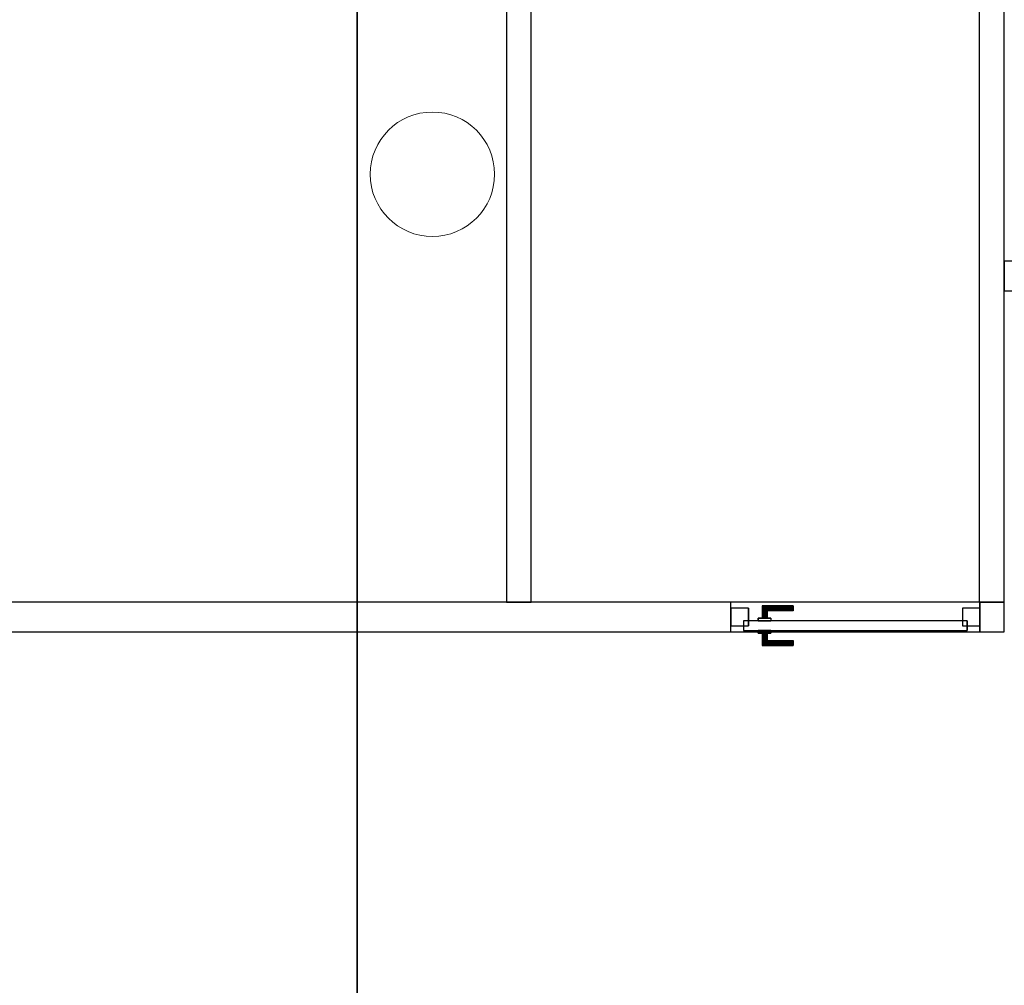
# Model space of a CAD drawing. Header units: metres. Extents: x 391.1 to 430.4, y 12.7 to 28.4.
# Tile 32 of 166: x 399.4 to 403.4, y 20.6 to 24.5. Entities that reach past the tile are written whole.
import ezdxf

# ---------------------------------------------------------------- set-up
doc = ezdxf.new("R2010")
doc.units = ezdxf.units.M
doc.layers.add('01_CARPINTERIA', color=5, linetype='Continuous', lineweight=25, true_color=0x0000ff)
doc.layers.add('01_SUELOS', color=7, linetype='Continuous', lineweight=25, true_color=0x007f00)
for name, color, linetype, lineweight in [('A-COLS-____-MCUT', 7, 'Continuous', 18), ('A-COLS-____-OTLN', 7, 'Continuous', 18), ('A-GENM-____-OTLN', 7, 'Continuous', 18), ('A-WALL-____-MCUT', 7, 'Continuous', 25), ('A-WALL-____-OTLN', 7, 'Continuous', 25)]:
    doc.layers.add(name, color=color, linetype=linetype, lineweight=lineweight)

# ---------------------------------------------------------------- blocks, each defined once
blk = doc.blocks.new('Family - Forjat PS-1-153576-02_ELEC_P0')
at = {"layer": '01_SUELOS', "color": 9, "true_color": 0xaad4aa}
for p, q in [((9.3567, 0), (9.3567, 14.0532)), ((9.3567, 14.0532), (9.3567, 0))]:
    blk.add_line(p, q, dxfattribs=at)
blk = doc.blocks.new('Family - LONDR55-XX_ZZ-ARQ-CAA-M3D-Londres55-155386-02_ELEC_P0')
at = {"layer": '01_CARPINTERIA', "color": 161, "true_color": 0xaaaaff}
for p, q in [((0.7499, 0.1487), (0.7499, 0.15)), ((0.7499, 0.15), (0.7499, 0.1487)), ((0.8749, 0.15), (0.7499, 0.15)), ((0.7499, 0.145), (0.7499, 0.1487)), ((0.7499, 0.1487), (0.7499, 0.145)), ((0.8736, 0.1487), (0.7499, 0.1487)), ((0.8736, 0.1487), (0.7499, 0.1487)), ((0.7499, 0.14), (0.7499, 0.145)), ((0.7499, 0.145), (0.7499, 0.14)), ((0.8699, 0.145), (0.7499, 0.145)), ((0.8699, 0.145), (0.7499, 0.145)), ((0.7499, 0.135), (0.7499, 0.14)), ((0.7499, 0.14), (0.7499, 0.135)), ((0.7499, 0.14), (0.8649, 0.14)), ((0.8649, 0.14), (0.7499, 0.14)), ((0.7499, 0.135), (0.7499, 0.1313)), ((0.7499, 0.1313), (0.7499, 0.135)), ((0.8599, 0.135), (0.7499, 0.135)), ((0.8599, 0.135), (0.7499, 0.135)), ((0.7499, 0.1313), (0.7499, 0.13)), ((0.7499, 0.13), (0.7499, 0.1313)), ((0.8563, 0.1313), (0.7499, 0.1313)), ((0.8563, 0.1313), (0.7499, 0.1313)), ((0.8549, 0.13), (0.7499, 0.13)), ((0.8549, 0.13), (0.8563, 0.1313)), ((0.8563, 0.1313), (0.8549, 0.13)), ((0.8549, 0.1), (0.8549, 0.13)), ((0.8563, 0.1313), (0.8599, 0.135)), ((0.8599, 0.135), (0.8563, 0.1313)), ((0.8563, 0.1), (0.8563, 0.1313)), ((0.8563, 0.1), (0.8563, 0.1313)), ((0.8599, 0.135), (0.8649, 0.14)), ((0.8649, 0.14), (0.8599, 0.135)), ((0.8599, 0.1), (0.8599, 0.135)), ((0.8599, 0.1), (0.8599, 0.135)), ((0.8699, 0.145), (0.8649, 0.14)), ((0.8649, 0.14), (0.8699, 0.145)), ((0.8649, 0.14), (0.8649, 0.1)), ((0.8649, 0.1), (0.8649, 0.14)), ((0.8736, 0.1487), (0.8699, 0.145)), ((0.8699, 0.145), (0.8736, 0.1487)), ((0.8699, 0.1), (0.8699, 0.145)), ((0.8699, 0.1), (0.8699, 0.145)), ((0.8749, 0.15), (0.8736, 0.1487)), ((0.8736, 0.1487), (0.8749, 0.15)), ((0.8736, 0.1), (0.8736, 0.1487)), ((0.8736, 0.1), (0.8736, 0.1487)), ((0.8749, 0.1), (0.8749, 0.15)), ((0.9499, 0.09), (0.05, 0.09)), ((0.05, 0.09), (0.05, 0.05)), ((0.9499, 0.09), (0.05, 0.09)), ((0.05, 0.05), (0.05, 0.09)), ((0.8899, 0.1), (0.8399, 0.1)), ((0.8399, 0.1), (0.8899, 0.1)), ((0.8399, 0.09), (0.8399, 0.1)), ((0.8399, 0.09), (0.8399, 0.1)), ((0.8899, 0.09), (0.8399, 0.09)), ((0.8399, 0.09), (0.8899, 0.09)), ((0.8563, 0.1), (0.8549, 0.1)), ((0.8549, 0.1), (0.8563, 0.1)), ((0.8599, 0.1), (0.8563, 0.1)), ((0.8563, 0.1), (0.8599, 0.1)), ((0.8649, 0.1), (0.8599, 0.1)), ((0.8599, 0.1), (0.8649, 0.1)), ((0.8699, 0.1), (0.8649, 0.1)), ((0.8649, 0.1), (0.8699, 0.1)), ((0.8699, 0.1), (0.8736, 0.1)), ((0.8736, 0.1), (0.8699, 0.1)), ((0.8736, 0.1), (0.8749, 0.1)), ((0.8749, 0.1), (0.8736, 0.1)), ((0.8899, 0.09), (0.8899, 0.1)), ((0.8899, 0.1), (0.8899, 0.09)), ((0.9499, 0.05), (0.9499, 0.09)), ((0.9499, 0.05), (0.9499, 0.09)), ((0.07, 0.07), (0, 0.07)), ((0, 0.07), (0, 0)), ((0.07, 0.07), (0, 0.07)), ((0, 0), (0, 0.07)), ((0.05, 0.05), (0.9499, 0.05)), ((0.05, 0.05), (0.9499, 0.05)), ((0.07, 0), (0.07, 0.07)), ((0.07, 0), (0.07, 0.07)), ((0.8399, 0.05), (0.8899, 0.05)), ((0.8899, 0.05), (0.8399, 0.05)), ((0.8399, 0.04), (0.8399, 0.05)), ((0.8399, 0.04), (0.8399, 0.05)), ((0.8399, 0.04), (0.8899, 0.04)), ((0.8899, 0.04), (0.8399, 0.04)), ((0.8563, 0.04), (0.8549, 0.04)), ((0.8549, 0.04), (0.8563, 0.04)), ((0.8549, 0.01), (0.8549, 0.04)), ((0.8599, 0.04), (0.8563, 0.04)), ((0.8563, 0.04), (0.8599, 0.04)), ((0.8563, 0.0087), (0.8563, 0.04)), ((0.8563, 0.0087), (0.8563, 0.04)), ((0.8599, 0.04), (0.8649, 0.04)), ((0.8649, 0.04), (0.8599, 0.04)), ((0.8599, 0.005), (0.8599, 0.04)), ((0.8599, 0.005), (0.8599, 0.04)), ((0.8649, 0.04), (0.8699, 0.04)), ((0.8699, 0.04), (0.8649, 0.04)), ((0.8649, 0.04), (0.8649, 0)), ((0.8649, 0), (0.8649, 0.04)), ((0.8699, 0.04), (0.8736, 0.04)), ((0.8736, 0.04), (0.8699, 0.04)), ((0.8699, -0.005), (0.8699, 0.04)), ((0.8699, -0.005), (0.8699, 0.04)), ((0.8736, 0.04), (0.8749, 0.04)), ((0.8749, 0.04), (0.8736, 0.04)), ((0.8736, -0.0087), (0.8736, 0.04)), ((0.8736, -0.0087), (0.8736, 0.04)), ((0.8749, -0.01), (0.8749, 0.04)), ((0.8899, 0.04), (0.8899, 0.05)), ((0.8899, 0.05), (0.8899, 0.04)), ((0.9999, 0.07), (0.9299, 0.07)), ((0.9299, 0.07), (0.9299, 0)), ((0.9999, 0.07), (0.9299, 0.07)), ((0.9299, 0), (0.9299, 0.07)), ((0.9999, 0), (0.9999, 0.07)), ((0.9999, 0), (0.9999, 0.07)), ((0, 0), (0.07, 0)), ((0, 0), (0.07, 0)), ((0.7499, 0.0087), (0.7499, 0.01)), ((0.7499, 0.01), (0.7499, 0.0087)), ((0.7499, 0.01), (0.8549, 0.01)), ((0.7499, 0.005), (0.7499, 0.0087)), ((0.7499, 0.0087), (0.7499, 0.005)), ((0.7499, 0.0087), (0.8563, 0.0087)), ((0.7499, 0.0087), (0.8563, 0.0087)), ((0.7499, 0), (0.7499, 0.005)), ((0.7499, 0.005), (0.7499, 0)), ((0.7499, 0.005), (0.8599, 0.005)), ((0.7499, 0.005), (0.8599, 0.005)), ((0.7499, -0.005), (0.7499, 0)), ((0.8649, 0), (0.7499, 0)), ((0.7499, 0), (0.8649, 0)), ((0.8563, 0.0087), (0.8549, 0.01)), ((0.8549, 0.01), (0.8563, 0.0087)), ((0.8599, 0.005), (0.8563, 0.0087)), ((0.8563, 0.0087), (0.8599, 0.005)), ((0.8649, 0), (0.8599, 0.005)), ((0.8599, 0.005), (0.8649, 0)), ((0.9299, 0), (0.9999, 0)), ((0.9299, 0), (0.9999, 0)), ((0.7499, 0), (0.7499, -0.005)), ((0.7499, -0.005), (0.7499, -0.0087)), ((0.7499, -0.0087), (0.7499, -0.005)), ((0.7499, -0.005), (0.8699, -0.005)), ((0.7499, -0.005), (0.8699, -0.005)), ((0.7499, -0.0087), (0.7499, -0.01)), ((0.7499, -0.01), (0.7499, -0.0087)), ((0.7499, -0.0087), (0.8736, -0.0087)), ((0.7499, -0.0087), (0.8736, -0.0087)), ((0.7499, -0.01), (0.8749, -0.01)), ((0.8649, 0), (0.8699, -0.005)), ((0.8699, -0.005), (0.8649, 0)), ((0.8699, -0.005), (0.8736, -0.0087)), ((0.8736, -0.0087), (0.8699, -0.005)), ((0.8736, -0.0087), (0.8749, -0.01)), ((0.8749, -0.01), (0.8736, -0.0087))]:
    blk.add_line(p, q, dxfattribs=at)
blk = doc.blocks.new('Family - Porta PB-155387-02_ELEC_P0')
blk.add_blockref('Family - LONDR55-XX_ZZ-ARQ-CAA-M3D-Londres55-155386-02_ELEC_P0', (0, 0))
blk = doc.blocks.new('Family - Envans PB-155461-02_ELEC_P0')
at = {"layer": 'A-WALL-____-MCUT', "color": 253, "true_color": 0xaaaaaa}
for p, q in [((2.49, 0.1), (0, 0.1)), ((0, 0.1), (0, 0)), ((2.49, 0), (2.49, 0.1)), ((3.6199, 0.1), (3.6199, 0)), ((6.1231, 0.1), (3.6199, 0.1)), ((6.1231, 0), (6.1231, 0.1)), ((0, 0), (2.49, 0)), ((3.6199, 0), (6.1231, 0))]:
    blk.add_line(p, q, dxfattribs=at)
at = {"layer": 'A-WALL-____-OTLN', "color": 253, "true_color": 0xaaaaaa}
for p, q in [((6.1231, 0.1), (0, 0.1)), ((0, 0.1), (0, 0)), ((3.6199, 0.1), (2.49, 0.1)), ((2.49, 0.1), (2.49, 0)), ((3.6199, 0.1), (3.6199, 0)), ((6.1231, 0), (6.1231, 0.1)), ((0, 0), (6.1231, 0)), ((2.49, 0), (3.6199, 0))]:
    blk.add_line(p, q, dxfattribs=at)
at = {"layer": 'A-WALL-____-OTLN', "color": 253, "lineweight": 18, "true_color": 0xaaaaaa}
blk.add_line((-0.0009, 0), (6.1231, 0), dxfattribs=at)
blk = doc.blocks.new('Family - Pilar PB-155553-02_ELEC_P0')
at = {"layer": 'A-COLS-____-MCUT', "color": 253, "true_color": 0xaaaaaa}
for start, end in [(360, 180), (180, 360)]:
    blk.add_arc((0.25, 0.25), 0.25, start, end, dxfattribs=at)
at = {"layer": 'A-COLS-____-OTLN', "color": 253, "true_color": 0xaaaaaa}
for start, end in [(360, 180), (180, 360)]:
    blk.add_arc((0.25, 0.25), 0.25, start, end, dxfattribs=at)
blk = doc.blocks.new('Family - Envans PB-155636-02_ELEC_P0')
at = {"layer": 'A-WALL-____-MCUT', "color": 253, "true_color": 0xaaaaaa}
for p, q in [((2.551, 0.1), (0, 0.1)), ((0, 0.1), (0, 0)), ((2.551, 0), (2.551, 0.1)), ((3.59, 0.1), (3.59, 0)), ((5.9575, 0.1), (3.59, 0.1)), ((5.9575, 0), (5.9575, 0.1)), ((0, 0), (2.551, 0)), ((3.59, 0), (5.9575, 0))]:
    blk.add_line(p, q, dxfattribs=at)
at = {"layer": 'A-WALL-____-OTLN', "color": 253, "true_color": 0xaaaaaa}
for p, q in [((5.9575, 0.1), (0, 0.1)), ((0, 0.1), (0, 0)), ((3.59, 0.1), (2.551, 0.1)), ((2.551, 0.1), (2.551, 0)), ((3.59, 0.1), (3.59, 0)), ((5.9575, 0), (5.9575, 0.1)), ((0, 0), (5.9575, 0)), ((2.551, 0), (3.59, 0))]:
    blk.add_line(p, q, dxfattribs=at)
at = {"layer": 'A-WALL-____-OTLN', "color": 253, "lineweight": 18, "true_color": 0xaaaaaa}
blk.add_line((-0.0988, 0), (5.9375, 0), dxfattribs=at)
blk = doc.blocks.new('Family - Envans PB-155875-02_ELEC_P0')
at = {"layer": 'A-WALL-____-MCUT', "color": 253, "true_color": 0xaaaaaa}
for p, q in [((3.2522, 0.12), (0, 0.12)), ((3.2522, 0), (3.2522, 0.12)), ((4.2521, 0.12), (4.2521, 0)), ((4.35, 0.12), (4.2521, 0.12)), ((4.35, 0), (4.35, 0.12)), ((0, 0), (3.2522, 0)), ((4.2521, 0), (4.35, 0))]:
    blk.add_line(p, q, dxfattribs=at)
at = {"layer": 'A-WALL-____-OTLN', "color": 253, "true_color": 0xaaaaaa}
for p, q in [((4.35, 0.12), (0, 0.12)), ((3.2522, 0), (3.2522, 0.12)), ((4.2521, 0.12), (3.2522, 0.12)), ((4.2521, 0), (4.2521, 0.12)), ((4.35, 0), (4.35, 0.12)), ((0, 0), (4.35, 0)), ((3.2522, 0), (4.2521, 0))]:
    blk.add_line(p, q, dxfattribs=at)
at = {"layer": 'A-WALL-____-OTLN', "color": 253, "lineweight": 18, "true_color": 0xaaaaaa}
blk.add_line((0, 0), (4.35, 0), dxfattribs=at)
blk = doc.blocks.new('Family - Vano de puerta PB-155877-02_ELEC_P0')
at = {"layer": 'A-GENM-____-OTLN', "color": 253, "true_color": 0xaaaaaa}
for p, q in [((402.2587, 22.1408), (402.2587, 22.0208)), ((403.2586, 22.1408), (402.2587, 22.1408)), ((402.2587, 22.1408), (402.2587, 22.0208)), ((402.2587, 22.1408), (403.2586, 22.1408)), ((403.2586, 22.0208), (403.2586, 22.1408)), ((403.2586, 22.1408), (403.2586, 22.0208)), ((402.2587, 22.0208), (403.2586, 22.0208)), ((403.2586, 22.0208), (402.2587, 22.0208))]:
    blk.add_line(p, q, dxfattribs=at)
blk = doc.blocks.new('Family - Envans PB-155900-02_ELEC_P0')
at = {"layer": 'A-WALL-____-MCUT', "color": 253, "true_color": 0xaaaaaa}
for p, q in [((1, 0.12), (0, 0.12)), ((0, 0.12), (0, 0)), ((1, 0), (1, 0.12)), ((0, 0), (1, 0))]:
    blk.add_line(p, q, dxfattribs=at)
at = {"layer": 'A-WALL-____-OTLN', "color": 253, "true_color": 0xaaaaaa}
for p, q in [((1, 0.12), (0, 0.12)), ((0, 0.12), (0, 0)), ((1, 0), (1, 0.12)), ((0, 0), (1, 0))]:
    blk.add_line(p, q, dxfattribs=at)
at = {"layer": 'A-WALL-____-OTLN', "color": 253, "lineweight": 18, "true_color": 0xaaaaaa}
blk.add_line((0, 0), (1, 0), dxfattribs=at)
blk = doc.blocks.new('LONDR55-XX_ZZ-ARQ-CAA-M3D-Londres55_ifc-1-02_ELEC_P0')
at = {"layer": '01_CARPINTERIA', "color": 253, "lineweight": 18, "true_color": 0xaaaaaa, "rotation": 180}
blk.add_blockref('Family - Porta PB-155387-02_ELEC_P0', (403.2586, 22.1158), dxfattribs=at)
at = {"layer": '01_SUELOS', "color": 253, "lineweight": 18, "true_color": 0xaaaaaa}
blk.add_blockref('Family - Forjat PS-1-153576-02_ELEC_P0', (391.3997, 14.1806), dxfattribs=at)
at = {"layer": 'A-COLS-____-OTLN', "color": 253, "lineweight": 18, "true_color": 0xaaaaaa}
blk.add_blockref('Family - Pilar PB-155553-02_ELEC_P0', (400.8088, 23.6097), dxfattribs=at)
at = {"layer": 'A-GENM-____-OTLN', "color": 253, "lineweight": 18, "true_color": 0xaaaaaa}
blk.add_blockref('Family - Vano de puerta PB-155877-02_ELEC_P0', (0, 0), dxfattribs=at)
at = {"layer": 'A-WALL-____-OTLN', "color": 253, "lineweight": 18, "true_color": 0xaaaaaa, "rotation": 90}
for name, p in [('Family - Envans PB-155461-02_ELEC_P0', (401.4564, 22.1408)), ('Family - Envans PB-155636-02_ELEC_P0', (403.3564, 22.1408))]:
    blk.add_blockref(name, p, dxfattribs=at)
at = {"layer": 'A-WALL-____-OTLN', "color": 253, "lineweight": 18, "true_color": 0xaaaaaa}
for name, p in [('Family - Envans PB-155900-02_ELEC_P0', (403.3564, 23.3908)), ('Family - Envans PB-155875-02_ELEC_P0', (399.0064, 22.0208))]:
    blk.add_blockref(name, p, dxfattribs=at)

msp = doc.modelspace()

# ---------------------------------------------------------------- block references
at = {"lineweight": 5}
msp.add_blockref('LONDR55-XX_ZZ-ARQ-CAA-M3D-Londres55_ifc-1-02_ELEC_P0', (0, 0), dxfattribs=at)

doc.saveas('drawing.dxf')
